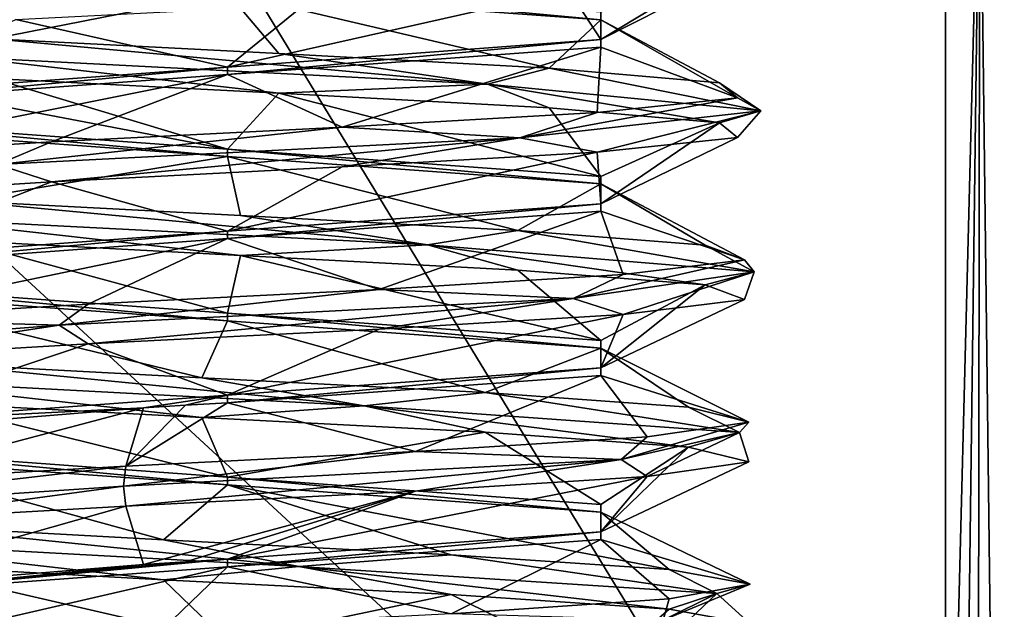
# Model space of a CAD drawing. Header units: millimetres. Extents: x -50 to 50, y -120 to 419.
# Tile 106 of 241: x -1.01 to 3.79, y 107.77 to 110.65. Entities that reach past the tile are written whole.
import ezdxf

# ---------------------------------------------------------------- set-up
doc = ezdxf.new("R2010")
doc.units = ezdxf.units.MM
doc.header["$LTSCALE"] = 81.481481
for name, color, linetype in [('1162', 7, 'CONTINUOUS'), ('1306', 7, 'CONTINUOUS'), ('1332', 7, 'CONTINUOUS'), ('1474', 7, 'CONTINUOUS'), ('1475', 7, 'CONTINUOUS'), ('1476', 7, 'CONTINUOUS'), ('1477', 7, 'CONTINUOUS'), ('1478', 7, 'CONTINUOUS'), ('1479', 7, 'CONTINUOUS'), ('1528', 7, 'CONTINUOUS'), ('1529', 7, 'CONTINUOUS'), ('1530', 7, 'CONTINUOUS'), ('1531', 7, 'CONTINUOUS'), ('1544', 7, 'CONTINUOUS'), ('1545', 7, 'CONTINUOUS'), ('1546', 7, 'CONTINUOUS'), ('1547', 7, 'CONTINUOUS')]:
    doc.layers.add(name, color=color, linetype=linetype)

msp = doc.modelspace()

# ---------------------------------------------------------------- linework, layer by layer
at = {"layer": '1162', "linetype": 'CONTINUOUS'}
for points in [[(-19.0165, 106.1934, 71), (23.5, 120, 71), (-23.5, 120, 71), (-19.0165, 106.1934, 71)], [(19.0165, 106.1934, 71), (23.5, 120, 71), (-19.0165, 106.1934, 71), (19.0165, 106.1934, 71)]]:
    msp.add_3dface(points, dxfattribs=at)
at = {"layer": '1306', "linetype": 'CONTINUOUS'}
for points in [[(0, 111, 59), (3.5, 105.2476, 59), (-3.5, 111.7084, 59), (0, 111, 59)], [(-3.5, 111.7084, 59), (3.5, 105.2476, 59), (-3.5, 105.2476, 59), (-3.5, 111.7084, 59)], [(3.5, 111.7084, 59), (3.5, 105.2476, 59), (0, 111, 59), (3.5, 111.7084, 59)]]:
    msp.add_3dface(points, dxfattribs=at)
at = {"layer": '1332', "linetype": 'CONTINUOUS'}
for points in [[(3.6671, 111.805, 59.0288), (3.8473, 111.878, 59.1403), (3.8218, 99.0916, 59.1173), (3.6671, 111.805, 59.0288)], [(3.5, 98.7868, 59), (3.5, 105.2476, 59), (3.6671, 111.805, 59.0288), (3.5, 98.7868, 59)], [(3.5, 98.7868, 59), (3.6671, 111.805, 59.0288), (3.6463, 98.8732, 59.0219), (3.5, 98.7868, 59)], [(3.5, 105.2476, 59), (3.5, 111.7084, 59), (3.6671, 111.805, 59.0288), (3.5, 105.2476, 59)], [(3.6463, 98.8732, 59.0219), (3.6671, 111.805, 59.0288), (3.8218, 99.0916, 59.1173), (3.6463, 98.8732, 59.0219)]]:
    msp.add_3dface(points, dxfattribs=at)
at = {"layer": '1474', "linetype": 'CONTINUOUS'}
for points in [[(-0.5072, 108.375, 66.55), (-2.4441, 108.2443, 64.8868), (-0.4969, 108.472, 66.4979), (-0.5072, 108.375, 66.55)], [(-0.4969, 108.472, 66.4979), (-2.4441, 108.2443, 64.8868), (-1.7561, 108.4001, 65.8445), (-0.4969, 108.472, 66.4979)], [(-2.4441, 108.2443, 64.8868), (-0.5072, 108.375, 66.55), (-1.7561, 108.2061, 65.8445), (-2.4441, 108.2443, 64.8868)], [(-1.7561, 108.2061, 65.8445), (-0.5072, 108.375, 66.55), (-0.4969, 108.278, 66.4979), (-1.7561, 108.2061, 65.8445)], [(-2.0245, 108.1136, 62.3686), (0.347, 107.983, 61.4233), (-1.6157, 108.1845, 62.0313), (-2.0245, 108.1136, 62.3686)], [(-1.6157, 108.1845, 62.0313), (0.347, 107.983, 61.4233), (-0.3118, 108.1126, 61.4724), (-1.6157, 108.1845, 62.0313)], [(0.347, 107.983, 61.4233), (-2.0245, 108.1136, 62.3686), (-0.3118, 107.9186, 61.4724), (0.347, 107.983, 61.4233)], [(-0.3118, 107.9186, 61.4724), (-2.0245, 108.1136, 62.3686), (-1.6157, 107.9905, 62.0313), (-0.3118, 107.9186, 61.4724)], [(-0.3118, 108.1126, 61.4724), (0.347, 107.983, 61.4233), (1.0889, 108.0407, 61.6977), (-0.3118, 108.1126, 61.4724)], [(0.347, 107.983, 61.4233), (2.3839, 107.8523, 62.9623), (1.0889, 108.0407, 61.6977), (0.347, 107.983, 61.4233)], [(1.0889, 108.0407, 61.6977), (2.3839, 107.8523, 62.9623), (2.1517, 107.9689, 62.6375), (1.0889, 108.0407, 61.6977)], [(1.0889, 107.8468, 61.6977), (0.347, 107.983, 61.4233), (-0.3118, 107.9186, 61.4724), (1.0889, 107.8468, 61.6977)], [(2.3839, 107.8523, 62.9623), (0.347, 107.983, 61.4233), (2.1517, 107.7749, 62.6375), (2.3839, 107.8523, 62.9623)], [(2.1517, 107.7749, 62.6375), (0.347, 107.983, 61.4233), (1.0889, 107.8468, 61.6977), (2.1517, 107.7749, 62.6375)], [(2.1517, 107.9689, 62.6375), (2.3839, 107.8523, 62.9623), (2.5468, 107.897, 64), (2.1517, 107.9689, 62.6375)], [(2.3839, 107.8523, 62.9623), (2.1224, 107.7216, 65.5018), (2.5468, 107.897, 64), (2.3839, 107.8523, 62.9623)], [(2.5468, 107.897, 64), (2.1224, 107.7216, 65.5018), (2.1517, 107.8251, 65.3625), (2.5468, 107.897, 64)], [(2.1224, 107.7216, 65.5018), (2.3839, 107.8523, 62.9623), (2.1517, 107.6311, 65.3625), (2.1224, 107.7216, 65.5018)], [(2.1517, 107.6311, 65.3625), (2.3839, 107.8523, 62.9623), (2.5468, 107.703, 64), (2.1517, 107.6311, 65.3625)], [(2.5468, 107.703, 64), (2.3839, 107.8523, 62.9623), (2.1517, 107.7749, 62.6375), (2.5468, 107.703, 64)], [(2.1517, 107.8251, 65.3625), (2.1224, 107.7216, 65.5018), (1.0889, 107.7532, 66.3023), (2.1517, 107.8251, 65.3625)]]:
    msp.add_3dface(points, dxfattribs=at)
at = {"layer": '1475', "linetype": 'CONTINUOUS'}
for points in [[(-1.7561, 108.2061, 65.8445), (-0.4969, 108.278, 66.4979), (-1.9401, 107.8684, 64.8036), (-1.7561, 108.2061, 65.8445)], [(-1.9401, 107.8684, 64.8036), (-0.4969, 108.278, 66.4979), (-0.4097, 107.9934, 66.0596), (-1.9401, 107.8684, 64.8036)], [(0, 107.6184, 61.9), (-1.6157, 107.9905, 62.0313), (-1.7461, 107.7434, 62.8333), (0, 107.6184, 61.9)], [(-0.3118, 107.9186, 61.4724), (-1.6157, 107.9905, 62.0313), (0, 107.6184, 61.9), (-0.3118, 107.9186, 61.4724)], [(1.0889, 107.8468, 61.6977), (-0.3118, 107.9186, 61.4724), (0, 107.6184, 61.9), (1.0889, 107.8468, 61.6977)], [(1.8186, 107.485, 62.9499), (1.0889, 107.8468, 61.6977), (0, 107.6184, 61.9), (1.8186, 107.485, 62.9499)], [(2.1517, 107.7749, 62.6375), (1.0889, 107.8468, 61.6977), (1.8186, 107.485, 62.9499), (2.1517, 107.7749, 62.6375)], [(2.5468, 107.703, 64), (2.1517, 107.7749, 62.6375), (1.8186, 107.485, 62.9499), (2.5468, 107.703, 64)]]:
    msp.add_3dface(points, dxfattribs=at)
at = {"layer": '1476', "linetype": 'CONTINUOUS'}
for points in [[(-0.4097, 108.7566, 66.0596), (-1.7561, 108.4001, 65.8445), (-1.9401, 108.6316, 64.8036), (-0.4097, 108.7566, 66.0596)], [(-0.4969, 108.472, 66.4979), (-1.7561, 108.4001, 65.8445), (-0.4097, 108.7566, 66.0596), (-0.4969, 108.472, 66.4979)], [(-1.6157, 108.1845, 62.0313), (-0.3118, 108.1126, 61.4724), (-1.7461, 108.5066, 62.8333), (-1.6157, 108.1845, 62.0313)], [(-1.7461, 108.5066, 62.8333), (-0.3118, 108.1126, 61.4724), (0, 108.3816, 61.9), (-1.7461, 108.5066, 62.8333)], [(-0.3118, 108.1126, 61.4724), (1.0889, 108.0407, 61.6977), (0, 108.3816, 61.9), (-0.3118, 108.1126, 61.4724)], [(1.0889, 108.0407, 61.6977), (2.1517, 107.9689, 62.6375), (0, 108.3816, 61.9), (1.0889, 108.0407, 61.6977)], [(0, 108.3816, 61.9), (2.1517, 107.9689, 62.6375), (1.8186, 108.2483, 62.9499), (0, 108.3816, 61.9)], [(2.1517, 107.9689, 62.6375), (2.5468, 107.897, 64), (1.8186, 108.2483, 62.9499), (2.1517, 107.9689, 62.6375)], [(1.8186, 108.2483, 62.9499), (2.5468, 107.897, 64), (1.8186, 108.115, 65.0501), (1.8186, 108.2483, 62.9499)], [(1.8186, 108.115, 65.0501), (1.0889, 107.7532, 66.3023), (0, 107.9816, 66.1), (1.8186, 108.115, 65.0501)], [(2.1517, 107.8251, 65.3625), (1.0889, 107.7532, 66.3023), (1.8186, 108.115, 65.0501), (2.1517, 107.8251, 65.3625)], [(2.5468, 107.897, 64), (2.1517, 107.8251, 65.3625), (1.8186, 108.115, 65.0501), (2.5468, 107.897, 64)], [(0, 107.9816, 66.1), (-1.6157, 107.6095, 65.9687), (-1.8186, 107.8483, 65.0501), (0, 107.9816, 66.1)], [(-0.3118, 107.6814, 66.5276), (-1.6157, 107.6095, 65.9687), (0, 107.9816, 66.1), (-0.3118, 107.6814, 66.5276)], [(1.0889, 107.7532, 66.3023), (-0.3118, 107.6814, 66.5276), (0, 107.9816, 66.1), (1.0889, 107.7532, 66.3023)]]:
    msp.add_3dface(points, dxfattribs=at)
at = {"layer": '1477', "linetype": 'CONTINUOUS'}
for points in [[(-1.2866, 110.4659, 61.7406), (1.2664, 110.3352, 61.7292), (-1.1451, 110.5564, 61.7251), (-1.2866, 110.4659, 61.7406)], [(-1.1451, 110.5564, 61.7251), (1.2664, 110.3352, 61.7292), (0.2496, 110.4845, 61.4655), (-1.1451, 110.5564, 61.7251)], [(0.2496, 110.4845, 61.4655), (1.2664, 110.3352, 61.7292), (1.5669, 110.4126, 61.9922), (0.2496, 110.4845, 61.4655)], [(1.2664, 110.3352, 61.7292), (-1.2866, 110.4659, 61.7406), (0.2496, 110.2905, 61.4655), (1.2664, 110.3352, 61.7292)], [(0.2496, 110.2905, 61.4655), (-1.2866, 110.4659, 61.7406), (-1.1451, 110.3624, 61.7251), (0.2496, 110.2905, 61.4655)], [(1.2664, 110.3352, 61.7292), (2.5983, 110.2045, 63.9072), (1.5669, 110.4126, 61.9922), (1.2664, 110.3352, 61.7292)], [(1.5669, 110.4126, 61.9922), (2.5983, 110.2045, 63.9072), (2.3979, 110.3407, 63.142), (1.5669, 110.4126, 61.9922)], [(2.3979, 110.3407, 63.142), (2.5983, 110.2045, 63.9072), (2.4849, 110.2689, 64.558), (2.3979, 110.3407, 63.142)], [(1.5669, 110.2186, 61.9922), (1.2664, 110.3352, 61.7292), (0.2496, 110.2905, 61.4655), (1.5669, 110.2186, 61.9922)], [(2.5983, 110.2045, 63.9072), (1.2664, 110.3352, 61.7292), (2.3979, 110.1468, 63.142), (2.5983, 110.2045, 63.9072)], [(2.3979, 110.1468, 63.142), (1.2664, 110.3352, 61.7292), (1.5669, 110.2186, 61.9922), (2.3979, 110.1468, 63.142)], [(2.5983, 110.2045, 63.9072), (1.4251, 110.0739, 66.1746), (2.4849, 110.2689, 64.558), (2.5983, 110.2045, 63.9072)], [(2.4849, 110.2689, 64.558), (1.4251, 110.0739, 66.1746), (1.8009, 110.197, 65.8009), (2.4849, 110.2689, 64.558)], [(1.8009, 110.197, 65.8009), (1.4251, 110.0739, 66.1746), (0.558, 110.1251, 66.4849), (1.8009, 110.197, 65.8009)], [(1.4251, 110.0739, 66.1746), (2.5983, 110.2045, 63.9072), (1.8009, 110.003, 65.8009), (1.4251, 110.0739, 66.1746)], [(1.8009, 110.003, 65.8009), (2.5983, 110.2045, 63.9072), (2.4849, 110.0749, 64.558), (1.8009, 110.003, 65.8009)], [(2.4849, 110.0749, 64.558), (2.5983, 110.2045, 63.9072), (2.3979, 110.1468, 63.142), (2.4849, 110.0749, 64.558)], [(1.4251, 110.0739, 66.1746), (-1.1221, 109.9432, 66.3454), (0.558, 110.1251, 66.4849), (1.4251, 110.0739, 66.1746)], [(0.558, 110.1251, 66.4849), (-1.1221, 109.9432, 66.3454), (-0.858, 110.0532, 66.3979), (0.558, 110.1251, 66.4849)], [(-0.858, 110.0532, 66.3979), (-1.1221, 109.9432, 66.3454), (-2.0078, 109.9814, 65.5669), (-0.858, 110.0532, 66.3979)], [(-1.1221, 109.9432, 66.3454), (1.4251, 110.0739, 66.1746), (-0.858, 109.8593, 66.3979), (-1.1221, 109.9432, 66.3454)], [(-0.858, 109.8593, 66.3979), (1.4251, 110.0739, 66.1746), (0.558, 109.9311, 66.4849), (-0.858, 109.8593, 66.3979)], [(0.558, 109.9311, 66.4849), (1.4251, 110.0739, 66.1746), (1.8009, 110.003, 65.8009), (0.558, 109.9311, 66.4849)], [(-2.0078, 109.7874, 65.5669), (-1.1221, 109.9432, 66.3454), (-0.858, 109.8593, 66.3979), (-2.0078, 109.7874, 65.5669)], [(-1.5581, 109.6818, 61.9186), (0.9735, 109.5511, 61.5891), (-1.3093, 109.7657, 61.8155), (-1.5581, 109.6818, 61.9186)], [(-1.3093, 109.7657, 61.8155), (0.9735, 109.5511, 61.5891), (0.0625, 109.6939, 61.454), (-1.3093, 109.7657, 61.8155)], [(0.9735, 109.5511, 61.5891), (-1.5581, 109.6818, 61.9186), (0.0625, 109.4999, 61.454), (0.9735, 109.5511, 61.5891)], [(0.0625, 109.4999, 61.454), (-1.5581, 109.6818, 61.9186), (-1.3093, 109.5718, 61.8155), (0.0625, 109.4999, 61.454)], [(0.0625, 109.6939, 61.454), (0.9735, 109.5511, 61.5891), (1.4149, 109.622, 61.8824), (0.0625, 109.6939, 61.454)], [(0.9735, 109.5511, 61.5891), (2.5665, 109.4205, 63.5841), (1.4149, 109.622, 61.8824), (0.9735, 109.5511, 61.5891)], [(1.4149, 109.622, 61.8824), (2.5665, 109.4205, 63.5841), (2.3283, 109.5501, 62.9679), (1.4149, 109.622, 61.8824)], [(1.4149, 109.428, 61.8824), (0.9735, 109.5511, 61.5891), (0.0625, 109.4999, 61.454), (1.4149, 109.428, 61.8824)], [(2.5665, 109.4205, 63.5841), (0.9735, 109.5511, 61.5891), (2.3283, 109.3561, 62.9679), (2.5665, 109.4205, 63.5841)], [(2.3283, 109.3561, 62.9679), (0.9735, 109.5511, 61.5891), (1.4149, 109.428, 61.8824), (2.3283, 109.3561, 62.9679)], [(2.3283, 109.5501, 62.9679), (2.5665, 109.4205, 63.5841), (2.5192, 109.4782, 64.3737), (2.3283, 109.5501, 62.9679)], [(2.5665, 109.4205, 63.5841), (1.685, 109.2898, 65.9801), (2.5192, 109.4782, 64.3737), (2.5665, 109.4205, 63.5841)], [(2.5192, 109.4782, 64.3737), (1.685, 109.2898, 65.9801), (1.9285, 109.4064, 65.6635), (2.5192, 109.4782, 64.3737)], [(1.9285, 109.4064, 65.6635), (1.685, 109.2898, 65.9801), (0.7393, 109.3345, 66.4371), (1.9285, 109.4064, 65.6635)], [(1.685, 109.2898, 65.9801), (2.5665, 109.4205, 63.5841), (1.9285, 109.2124, 65.6635), (1.685, 109.2898, 65.9801)], [(1.9285, 109.2124, 65.6635), (2.5665, 109.4205, 63.5841), (2.5192, 109.2843, 64.3737), (1.9285, 109.2124, 65.6635)], [(2.5192, 109.2843, 64.3737), (2.5665, 109.4205, 63.5841), (2.3283, 109.3561, 62.9679), (2.5192, 109.2843, 64.3737)], [(1.685, 109.2898, 65.9801), (-0.8211, 109.1591, 66.4669), (0.7393, 109.3345, 66.4371), (1.685, 109.2898, 65.9801)], [(0.7393, 109.3345, 66.4371), (-0.8211, 109.1591, 66.4669), (-0.6793, 109.2626, 66.4545), (0.7393, 109.3345, 66.4371)], [(-0.8211, 109.1591, 66.4669), (1.685, 109.2898, 65.9801), (-0.6793, 109.0686, 66.4545), (-0.8211, 109.1591, 66.4669)], [(-0.6793, 109.0686, 66.4545), (1.685, 109.2898, 65.9801), (0.7393, 109.1405, 66.4371), (-0.6793, 109.0686, 66.4545)], [(0.7393, 109.1405, 66.4371), (1.685, 109.2898, 65.9801), (1.9285, 109.2124, 65.6635), (0.7393, 109.1405, 66.4371)], [(-0.6793, 109.2626, 66.4545), (-0.8211, 109.1591, 66.4669), (-1.887, 109.1907, 65.7103), (-0.6793, 109.2626, 66.4545)], [(-0.8211, 109.1591, 66.4669), (-2.5355, 109.0284, 64.5753), (-1.887, 109.1907, 65.7103), (-0.8211, 109.1591, 66.4669)], [(-2.5355, 109.0284, 64.5753), (-0.8211, 109.1591, 66.4669), (-1.887, 108.9968, 65.7103), (-2.5355, 109.0284, 64.5753)], [(-1.887, 108.9968, 65.7103), (-0.8211, 109.1591, 66.4669), (-0.6793, 109.0686, 66.4545), (-1.887, 108.9968, 65.7103)], [(-1.8054, 108.8977, 62.129), (0.6655, 108.767, 61.4866), (-1.4665, 108.9751, 61.9178), (-1.8054, 108.8977, 62.129)], [(-1.4665, 108.9751, 61.9178), (0.6655, 108.767, 61.4866), (-0.125, 108.9032, 61.4563), (-1.4665, 108.9751, 61.9178)], [(-0.125, 108.9032, 61.4563), (0.6655, 108.767, 61.4866), (1.2553, 108.8314, 61.7841), (-0.125, 108.9032, 61.4563)], [(0.6655, 108.767, 61.4866), (-1.8054, 108.8977, 62.129), (-0.125, 108.7093, 61.4563), (0.6655, 108.767, 61.4866)], [(-0.125, 108.7093, 61.4563), (-1.8054, 108.8977, 62.129), (-1.4665, 108.7811, 61.9178), (-0.125, 108.7093, 61.4563)], [(0.6655, 108.767, 61.4866), (2.4947, 108.6364, 63.2675), (1.2553, 108.8314, 61.7841), (0.6655, 108.767, 61.4866)], [(1.2553, 108.8314, 61.7841), (2.4947, 108.6364, 63.2675), (2.2461, 108.7595, 62.7995), (1.2553, 108.8314, 61.7841)], [(1.2553, 108.6374, 61.7841), (0.6655, 108.767, 61.4866), (-0.125, 108.7093, 61.4563), (1.2553, 108.6374, 61.7841)], [(2.4947, 108.6364, 63.2675), (0.6655, 108.767, 61.4866), (2.2461, 108.5655, 62.7995), (2.4947, 108.6364, 63.2675)], [(2.2461, 108.5655, 62.7995), (0.6655, 108.767, 61.4866), (1.2553, 108.6374, 61.7841), (2.2461, 108.5655, 62.7995)], [(2.2461, 108.7595, 62.7995), (2.4947, 108.6364, 63.2675), (2.5399, 108.6876, 64.1874), (2.2461, 108.7595, 62.7995)], [(2.4947, 108.6364, 63.2675), (1.9187, 108.5057, 65.7546), (2.5399, 108.6876, 64.1874), (2.4947, 108.6364, 63.2675)], [(2.5399, 108.6876, 64.1874), (1.9187, 108.5057, 65.7546), (2.0456, 108.6157, 65.5171), (2.5399, 108.6876, 64.1874)], [(2.0456, 108.6157, 65.5171), (1.9187, 108.5057, 65.7546), (0.9166, 108.5439, 66.3761), (2.0456, 108.6157, 65.5171)], [(1.9187, 108.5057, 65.7546), (2.4947, 108.6364, 63.2675), (2.0456, 108.4218, 65.5171), (1.9187, 108.5057, 65.7546)], [(2.0456, 108.4218, 65.5171), (2.4947, 108.6364, 63.2675), (2.5399, 108.4936, 64.1874), (2.0456, 108.4218, 65.5171)], [(2.5399, 108.4936, 64.1874), (2.4947, 108.6364, 63.2675), (2.2461, 108.5655, 62.7995), (2.5399, 108.4936, 64.1874)], [(-0.5072, 108.375, 66.55), (-0.4969, 108.472, 66.4979), (0.9166, 108.5439, 66.3761), (-0.5072, 108.375, 66.55)], [(1.9187, 108.5057, 65.7546), (-0.5072, 108.375, 66.55), (0.9166, 108.5439, 66.3761), (1.9187, 108.5057, 65.7546)], [(-0.4969, 108.278, 66.4979), (-0.5072, 108.375, 66.55), (1.9187, 108.5057, 65.7546), (-0.4969, 108.278, 66.4979)], [(-0.4969, 108.278, 66.4979), (1.9187, 108.5057, 65.7546), (0.9166, 108.3499, 66.3761), (-0.4969, 108.278, 66.4979)], [(0.9166, 108.3499, 66.3761), (1.9187, 108.5057, 65.7546), (2.0456, 108.4218, 65.5171), (0.9166, 108.3499, 66.3761)]]:
    msp.add_3dface(points, dxfattribs=at)
at = {"layer": '1478', "linetype": 'CONTINUOUS'}
for points in [[(2.4371, 110.8655, 64.7393), (2.4545, 110.9374, 63.3207), (1.8186, 110.5517, 65.0501), (2.4371, 110.8655, 64.7393)], [(1.8186, 110.5517, 65.0501), (2.4545, 110.9374, 63.3207), (1.8186, 110.685, 62.9499), (1.8186, 110.5517, 65.0501)], [(1.6635, 110.7936, 65.9285), (2.4371, 110.8655, 64.7393), (1.8186, 110.5517, 65.0501), (1.6635, 110.7936, 65.9285)], [(0.3737, 110.7218, 66.5192), (1.6635, 110.7936, 65.9285), (0, 110.4184, 66.1), (0.3737, 110.7218, 66.5192)], [(0, 110.4184, 66.1), (1.6635, 110.7936, 65.9285), (1.8186, 110.5517, 65.0501), (0, 110.4184, 66.1)], [(-1.0321, 110.6499, 66.3283), (0.3737, 110.7218, 66.5192), (0, 110.4184, 66.1), (-1.0321, 110.6499, 66.3283)], [(-1.8186, 110.285, 65.0501), (-1.0321, 110.6499, 66.3283), (0, 110.4184, 66.1), (-1.8186, 110.285, 65.0501)], [(-1.1451, 110.3624, 61.7251), (-2.1845, 110.4343, 62.6907), (0, 110.0184, 61.9), (-1.1451, 110.3624, 61.7251)], [(0, 110.0184, 61.9), (-2.1845, 110.4343, 62.6907), (-1.8186, 110.1517, 62.95), (0, 110.0184, 61.9)], [(0.2496, 110.2905, 61.4655), (-1.1451, 110.3624, 61.7251), (0, 110.0184, 61.9), (0.2496, 110.2905, 61.4655)], [(1.8186, 109.885, 62.9499), (0.2496, 110.2905, 61.4655), (0, 110.0184, 61.9), (1.8186, 109.885, 62.9499)], [(1.5669, 110.2186, 61.9922), (0.2496, 110.2905, 61.4655), (1.8186, 109.885, 62.9499), (1.5669, 110.2186, 61.9922)], [(2.3979, 110.1468, 63.142), (1.5669, 110.2186, 61.9922), (1.8186, 109.885, 62.9499), (2.3979, 110.1468, 63.142)], [(2.4849, 110.0749, 64.558), (2.3979, 110.1468, 63.142), (1.8186, 109.7517, 65.0501), (2.4849, 110.0749, 64.558)], [(1.8186, 109.7517, 65.0501), (2.3979, 110.1468, 63.142), (1.8186, 109.885, 62.9499), (1.8186, 109.7517, 65.0501)], [(1.8009, 110.003, 65.8009), (2.4849, 110.0749, 64.558), (1.8186, 109.7517, 65.0501), (1.8009, 110.003, 65.8009)], [(0.558, 109.9311, 66.4849), (1.8009, 110.003, 65.8009), (0, 109.6184, 66.1), (0.558, 109.9311, 66.4849)], [(0, 109.6184, 66.1), (1.8009, 110.003, 65.8009), (1.8186, 109.7517, 65.0501), (0, 109.6184, 66.1)], [(-0.858, 109.8593, 66.3979), (0.558, 109.9311, 66.4849), (0, 109.6184, 66.1), (-0.858, 109.8593, 66.3979)], [(-2.0078, 109.7874, 65.5669), (-0.858, 109.8593, 66.3979), (-1.8186, 109.485, 65.0501), (-2.0078, 109.7874, 65.5669)], [(-1.8186, 109.485, 65.0501), (-0.858, 109.8593, 66.3979), (0, 109.6184, 66.1), (-1.8186, 109.485, 65.0501)], [(0, 109.2184, 61.9), (-1.3093, 109.5718, 61.8155), (-1.8186, 109.3517, 62.9499), (0, 109.2184, 61.9)], [(0.0625, 109.4999, 61.454), (-1.3093, 109.5718, 61.8155), (0, 109.2184, 61.9), (0.0625, 109.4999, 61.454)], [(1.8186, 109.085, 62.9499), (0.0625, 109.4999, 61.454), (0, 109.2184, 61.9), (1.8186, 109.085, 62.9499)], [(1.4149, 109.428, 61.8824), (0.0625, 109.4999, 61.454), (1.8186, 109.085, 62.9499), (1.4149, 109.428, 61.8824)], [(2.3283, 109.3561, 62.9679), (1.4149, 109.428, 61.8824), (1.8186, 109.085, 62.9499), (2.3283, 109.3561, 62.9679)], [(2.5192, 109.2843, 64.3737), (2.3283, 109.3561, 62.9679), (1.8186, 108.9517, 65.0501), (2.5192, 109.2843, 64.3737)], [(1.8186, 108.9517, 65.0501), (2.3283, 109.3561, 62.9679), (1.8186, 109.085, 62.9499), (1.8186, 108.9517, 65.0501)], [(1.9285, 109.2124, 65.6635), (2.5192, 109.2843, 64.3737), (1.8186, 108.9517, 65.0501), (1.9285, 109.2124, 65.6635)], [(0.7393, 109.1405, 66.4371), (1.9285, 109.2124, 65.6635), (0, 108.8184, 66.1), (0.7393, 109.1405, 66.4371)], [(0, 108.8184, 66.1), (1.9285, 109.2124, 65.6635), (1.8186, 108.9517, 65.0501), (0, 108.8184, 66.1)], [(-0.6793, 109.0686, 66.4545), (0.7393, 109.1405, 66.4371), (0, 108.8184, 66.1), (-0.6793, 109.0686, 66.4545)], [(-1.887, 108.9968, 65.7103), (-0.6793, 109.0686, 66.4545), (-1.8186, 108.685, 65.0501), (-1.887, 108.9968, 65.7103)], [(-1.8186, 108.685, 65.0501), (-0.6793, 109.0686, 66.4545), (0, 108.8184, 66.1), (-1.8186, 108.685, 65.0501)], [(0, 108.4184, 61.9), (-1.4665, 108.7811, 61.9178), (-1.8186, 108.5517, 62.9499), (0, 108.4184, 61.9)], [(-0.125, 108.7093, 61.4563), (-1.4665, 108.7811, 61.9178), (0, 108.4184, 61.9), (-0.125, 108.7093, 61.4563)], [(1.2553, 108.6374, 61.7841), (-0.125, 108.7093, 61.4563), (0, 108.4184, 61.9), (1.2553, 108.6374, 61.7841)], [(1.8186, 108.285, 62.9499), (1.2553, 108.6374, 61.7841), (0, 108.4184, 61.9), (1.8186, 108.285, 62.9499)], [(2.2461, 108.5655, 62.7995), (1.2553, 108.6374, 61.7841), (1.8186, 108.285, 62.9499), (2.2461, 108.5655, 62.7995)], [(2.5399, 108.4936, 64.1874), (2.2461, 108.5655, 62.7995), (1.8186, 108.1517, 65.0501), (2.5399, 108.4936, 64.1874)], [(1.8186, 108.1517, 65.0501), (2.2461, 108.5655, 62.7995), (1.8186, 108.285, 62.9499), (1.8186, 108.1517, 65.0501)], [(2.0456, 108.4218, 65.5171), (2.5399, 108.4936, 64.1874), (1.8186, 108.1517, 65.0501), (2.0456, 108.4218, 65.5171)], [(0.9166, 108.3499, 66.3761), (2.0456, 108.4218, 65.5171), (0, 108.0184, 66.1), (0.9166, 108.3499, 66.3761)], [(0, 108.0184, 66.1), (2.0456, 108.4218, 65.5171), (1.8186, 108.1517, 65.0501), (0, 108.0184, 66.1)], [(-0.4097, 107.9934, 66.0596), (-0.4969, 108.278, 66.4979), (0.9166, 108.3499, 66.3761), (-0.4097, 107.9934, 66.0596)], [(-0.4097, 107.9934, 66.0596), (0.9166, 108.3499, 66.3761), (-0.2058, 108.0059, 66.0899), (-0.4097, 107.9934, 66.0596)], [(0.9166, 108.3499, 66.3761), (0, 108.0184, 66.1), (-0.2058, 108.0059, 66.0899), (0.9166, 108.3499, 66.3761)]]:
    msp.add_3dface(points, dxfattribs=at)
at = {"layer": '1479', "linetype": 'CONTINUOUS'}
for points in [[(-1.8186, 110.915, 62.95), (-1.1451, 110.5564, 61.7251), (0, 110.7816, 61.9), (-1.8186, 110.915, 62.95)], [(-1.1451, 110.5564, 61.7251), (0.2496, 110.4845, 61.4655), (0, 110.7816, 61.9), (-1.1451, 110.5564, 61.7251)], [(0.2496, 110.4845, 61.4655), (1.5669, 110.4126, 61.9922), (0, 110.7816, 61.9), (0.2496, 110.4845, 61.4655)], [(0, 110.7816, 61.9), (1.5669, 110.4126, 61.9922), (1.8186, 110.6483, 62.9499), (0, 110.7816, 61.9)], [(1.5669, 110.4126, 61.9922), (2.3979, 110.3407, 63.142), (1.8186, 110.6483, 62.9499), (1.5669, 110.4126, 61.9922)], [(2.3979, 110.3407, 63.142), (2.4849, 110.2689, 64.558), (1.8186, 110.6483, 62.9499), (2.3979, 110.3407, 63.142)], [(1.8186, 110.6483, 62.9499), (2.4849, 110.2689, 64.558), (1.8186, 110.515, 65.0501), (1.8186, 110.6483, 62.9499)], [(1.8186, 110.515, 65.0501), (0.558, 110.1251, 66.4849), (0, 110.3816, 66.1), (1.8186, 110.515, 65.0501)], [(1.8009, 110.197, 65.8009), (0.558, 110.1251, 66.4849), (1.8186, 110.515, 65.0501), (1.8009, 110.197, 65.8009)], [(2.4849, 110.2689, 64.558), (1.8009, 110.197, 65.8009), (1.8186, 110.515, 65.0501), (2.4849, 110.2689, 64.558)], [(-0.858, 110.0532, 66.3979), (-2.0078, 109.9814, 65.5669), (0, 110.3816, 66.1), (-0.858, 110.0532, 66.3979)], [(0, 110.3816, 66.1), (-2.0078, 109.9814, 65.5669), (-1.8186, 110.2483, 65.0501), (0, 110.3816, 66.1)], [(0.558, 110.1251, 66.4849), (-0.858, 110.0532, 66.3979), (0, 110.3816, 66.1), (0.558, 110.1251, 66.4849)], [(-1.8186, 110.115, 62.9499), (-1.3093, 109.7657, 61.8155), (0, 109.9816, 61.9), (-1.8186, 110.115, 62.9499)], [(-1.3093, 109.7657, 61.8155), (0.0625, 109.6939, 61.454), (0, 109.9816, 61.9), (-1.3093, 109.7657, 61.8155)], [(0.0625, 109.6939, 61.454), (1.4149, 109.622, 61.8824), (0, 109.9816, 61.9), (0.0625, 109.6939, 61.454)], [(0, 109.9816, 61.9), (1.4149, 109.622, 61.8824), (1.8186, 109.8483, 62.9499), (0, 109.9816, 61.9)], [(1.4149, 109.622, 61.8824), (2.3283, 109.5501, 62.9679), (1.8186, 109.8483, 62.9499), (1.4149, 109.622, 61.8824)], [(2.3283, 109.5501, 62.9679), (2.5192, 109.4782, 64.3737), (1.8186, 109.8483, 62.9499), (2.3283, 109.5501, 62.9679)], [(1.8186, 109.8483, 62.9499), (2.5192, 109.4782, 64.3737), (1.8186, 109.715, 65.0501), (1.8186, 109.8483, 62.9499)], [(1.8186, 109.715, 65.0501), (0.7393, 109.3345, 66.4371), (0, 109.5816, 66.1), (1.8186, 109.715, 65.0501)], [(1.9285, 109.4064, 65.6635), (0.7393, 109.3345, 66.4371), (1.8186, 109.715, 65.0501), (1.9285, 109.4064, 65.6635)], [(2.5192, 109.4782, 64.3737), (1.9285, 109.4064, 65.6635), (1.8186, 109.715, 65.0501), (2.5192, 109.4782, 64.3737)], [(-0.6793, 109.2626, 66.4545), (-1.887, 109.1907, 65.7103), (0, 109.5816, 66.1), (-0.6793, 109.2626, 66.4545)], [(0, 109.5816, 66.1), (-1.887, 109.1907, 65.7103), (-1.8186, 109.4483, 65.0501), (0, 109.5816, 66.1)], [(0.7393, 109.3345, 66.4371), (-0.6793, 109.2626, 66.4545), (0, 109.5816, 66.1), (0.7393, 109.3345, 66.4371)], [(-1.4665, 108.9751, 61.9178), (-0.125, 108.9032, 61.4563), (-1.8186, 109.315, 62.9499), (-1.4665, 108.9751, 61.9178)], [(-0.125, 108.9032, 61.4563), (0, 109.1816, 61.9), (-1.8186, 109.315, 62.9499), (-0.125, 108.9032, 61.4563)], [(-0.125, 108.9032, 61.4563), (1.2553, 108.8314, 61.7841), (0, 109.1816, 61.9), (-0.125, 108.9032, 61.4563)], [(0, 109.1816, 61.9), (1.2553, 108.8314, 61.7841), (1.8186, 109.0483, 62.9499), (0, 109.1816, 61.9)], [(1.2553, 108.8314, 61.7841), (2.2461, 108.7595, 62.7995), (1.8186, 109.0483, 62.9499), (1.2553, 108.8314, 61.7841)], [(2.2461, 108.7595, 62.7995), (2.5399, 108.6876, 64.1874), (1.8186, 109.0483, 62.9499), (2.2461, 108.7595, 62.7995)], [(1.8186, 109.0483, 62.9499), (2.5399, 108.6876, 64.1874), (1.8186, 108.915, 65.0501), (1.8186, 109.0483, 62.9499)], [(1.8186, 108.915, 65.0501), (0.9166, 108.5439, 66.3761), (0, 108.7816, 66.1), (1.8186, 108.915, 65.0501)], [(2.0456, 108.6157, 65.5171), (0.9166, 108.5439, 66.3761), (1.8186, 108.915, 65.0501), (2.0456, 108.6157, 65.5171)], [(2.5399, 108.6876, 64.1874), (2.0456, 108.6157, 65.5171), (1.8186, 108.915, 65.0501), (2.5399, 108.6876, 64.1874)], [(0.9166, 108.5439, 66.3761), (-0.4969, 108.472, 66.4979), (0, 108.7816, 66.1), (0.9166, 108.5439, 66.3761)], [(0, 108.7816, 66.1), (-0.4969, 108.472, 66.4979), (-0.2058, 108.7691, 66.0899), (0, 108.7816, 66.1)], [(-0.4969, 108.472, 66.4979), (-0.4097, 108.7566, 66.0596), (-0.2058, 108.7691, 66.0899), (-0.4969, 108.472, 66.4979)]]:
    msp.add_3dface(points, dxfattribs=at)
at = {"layer": '1528', "linetype": 'CONTINUOUS'}
for points in [[(0, 108.3816, 61.9), (1.8186, 108.2483, 62.9499), (0, 108.4184, 61.9), (0, 108.3816, 61.9)], [(1.8186, 108.2483, 62.9499), (1.8186, 108.285, 62.9499), (0, 108.4184, 61.9), (1.8186, 108.2483, 62.9499)], [(1.8186, 108.2483, 62.9499), (1.8186, 108.115, 65.0501), (1.8186, 108.285, 62.9499), (1.8186, 108.2483, 62.9499)], [(1.8186, 108.115, 65.0501), (1.8186, 108.1517, 65.0501), (1.8186, 108.285, 62.9499), (1.8186, 108.115, 65.0501)], [(1.8186, 108.115, 65.0501), (0, 107.9816, 66.1), (1.8186, 108.1517, 65.0501), (1.8186, 108.115, 65.0501)], [(0, 107.9816, 66.1), (0, 108.0184, 66.1), (1.8186, 108.1517, 65.0501), (0, 107.9816, 66.1)]]:
    msp.add_3dface(points, dxfattribs=at)
at = {"layer": '1529', "linetype": 'CONTINUOUS'}
for points in [[(1.8186, 109.085, 62.9499), (0, 109.2184, 61.9), (1.8186, 109.0483, 62.9499), (1.8186, 109.085, 62.9499)], [(0, 109.2184, 61.9), (0, 109.1816, 61.9), (1.8186, 109.0483, 62.9499), (0, 109.2184, 61.9)], [(1.8186, 108.9517, 65.0501), (1.8186, 109.085, 62.9499), (1.8186, 108.915, 65.0501), (1.8186, 108.9517, 65.0501)], [(1.8186, 109.085, 62.9499), (1.8186, 109.0483, 62.9499), (1.8186, 108.915, 65.0501), (1.8186, 109.085, 62.9499)], [(0, 108.8184, 66.1), (1.8186, 108.9517, 65.0501), (0, 108.7816, 66.1), (0, 108.8184, 66.1)], [(1.8186, 108.9517, 65.0501), (1.8186, 108.915, 65.0501), (0, 108.7816, 66.1), (1.8186, 108.9517, 65.0501)]]:
    msp.add_3dface(points, dxfattribs=at)
at = {"layer": '1530', "linetype": 'CONTINUOUS'}
for points in [[(1.8186, 109.885, 62.9499), (0, 110.0184, 61.9), (1.8186, 109.8483, 62.9499), (1.8186, 109.885, 62.9499)], [(0, 110.0184, 61.9), (0, 109.9816, 61.9), (1.8186, 109.8483, 62.9499), (0, 110.0184, 61.9)], [(1.8186, 109.7517, 65.0501), (1.8186, 109.885, 62.9499), (1.8186, 109.715, 65.0501), (1.8186, 109.7517, 65.0501)], [(1.8186, 109.885, 62.9499), (1.8186, 109.8483, 62.9499), (1.8186, 109.715, 65.0501), (1.8186, 109.885, 62.9499)], [(0, 109.6184, 66.1), (1.8186, 109.7517, 65.0501), (0, 109.5816, 66.1), (0, 109.6184, 66.1)], [(1.8186, 109.7517, 65.0501), (1.8186, 109.715, 65.0501), (0, 109.5816, 66.1), (1.8186, 109.7517, 65.0501)]]:
    msp.add_3dface(points, dxfattribs=at)
at = {"layer": '1531', "linetype": 'CONTINUOUS'}
for points in [[(1.8186, 110.685, 62.9499), (0, 110.8184, 61.9), (1.8186, 110.6483, 62.9499), (1.8186, 110.685, 62.9499)], [(0, 110.8184, 61.9), (0, 110.7816, 61.9), (1.8186, 110.6483, 62.9499), (0, 110.8184, 61.9)], [(1.8186, 110.5517, 65.0501), (1.8186, 110.685, 62.9499), (1.8186, 110.515, 65.0501), (1.8186, 110.5517, 65.0501)], [(1.8186, 110.685, 62.9499), (1.8186, 110.6483, 62.9499), (1.8186, 110.515, 65.0501), (1.8186, 110.685, 62.9499)], [(0, 110.4184, 66.1), (1.8186, 110.5517, 65.0501), (0, 110.3816, 66.1), (0, 110.4184, 66.1)], [(1.8186, 110.5517, 65.0501), (1.8186, 110.515, 65.0501), (0, 110.3816, 66.1), (1.8186, 110.5517, 65.0501)]]:
    msp.add_3dface(points, dxfattribs=at)
at = {"layer": '1544', "linetype": 'CONTINUOUS'}
for points in [[(-1.9401, 107.8684, 64.8036), (-0.4097, 107.9934, 66.0596), (-1.8186, 107.8483, 65.0501), (-1.9401, 107.8684, 64.8036)], [(0, 107.9816, 66.1), (-1.8186, 107.8483, 65.0501), (0, 108.0184, 66.1), (0, 107.9816, 66.1)], [(0, 108.0184, 66.1), (-1.8186, 107.8483, 65.0501), (-0.2058, 108.0059, 66.0899), (0, 108.0184, 66.1)], [(-1.8186, 107.8483, 65.0501), (-0.4097, 107.9934, 66.0596), (-0.2058, 108.0059, 66.0899), (-1.8186, 107.8483, 65.0501)]]:
    msp.add_3dface(points, dxfattribs=at)
at = {"layer": '1545', "linetype": 'CONTINUOUS'}
for points in [[(-0.4097, 108.7566, 66.0596), (-1.8186, 108.685, 65.0501), (0, 108.8184, 66.1), (-0.4097, 108.7566, 66.0596)], [(-0.4097, 108.7566, 66.0596), (0, 108.8184, 66.1), (-0.2058, 108.7691, 66.0899), (-0.4097, 108.7566, 66.0596)], [(0, 108.8184, 66.1), (0, 108.7816, 66.1), (-0.2058, 108.7691, 66.0899), (0, 108.8184, 66.1)], [(-0.4097, 108.7566, 66.0596), (-1.9401, 108.6316, 64.8036), (-1.8186, 108.685, 65.0501), (-0.4097, 108.7566, 66.0596)], [(-1.7461, 108.5066, 62.8333), (0, 108.3816, 61.9), (-1.8186, 108.5517, 62.9499), (-1.7461, 108.5066, 62.8333)], [(0, 108.3816, 61.9), (0, 108.4184, 61.9), (-1.8186, 108.5517, 62.9499), (0, 108.3816, 61.9)]]:
    msp.add_3dface(points, dxfattribs=at)
at = {"layer": '1546', "linetype": 'CONTINUOUS'}
for points in [[(-1.8186, 109.485, 65.0501), (0, 109.6184, 66.1), (-1.8186, 109.4483, 65.0501), (-1.8186, 109.485, 65.0501)], [(0, 109.6184, 66.1), (0, 109.5816, 66.1), (-1.8186, 109.4483, 65.0501), (0, 109.6184, 66.1)], [(0, 109.2184, 61.9), (-1.8186, 109.3517, 62.9499), (0, 109.1816, 61.9), (0, 109.2184, 61.9)], [(0, 109.1816, 61.9), (-1.8186, 109.3517, 62.9499), (-1.8186, 109.315, 62.9499), (0, 109.1816, 61.9)]]:
    msp.add_3dface(points, dxfattribs=at)
at = {"layer": '1547', "linetype": 'CONTINUOUS'}
for points in [[(-1.8186, 110.285, 65.0501), (0, 110.4184, 66.1), (-1.8186, 110.2483, 65.0501), (-1.8186, 110.285, 65.0501)], [(0, 110.4184, 66.1), (0, 110.3816, 66.1), (-1.8186, 110.2483, 65.0501), (0, 110.4184, 66.1)], [(0, 110.0184, 61.9), (-1.8186, 110.1517, 62.95), (0, 109.9816, 61.9), (0, 110.0184, 61.9)], [(-1.8186, 110.1517, 62.95), (-1.8186, 110.115, 62.9499), (0, 109.9816, 61.9), (-1.8186, 110.1517, 62.95)]]:
    msp.add_3dface(points, dxfattribs=at)

doc.saveas('drawing.dxf')
